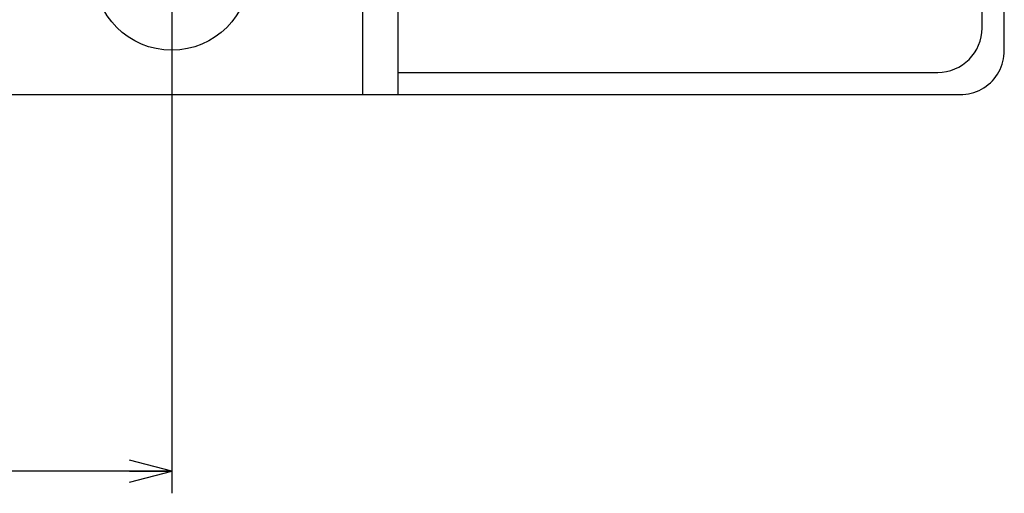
# Model space of a CAD drawing. Extents: x 0 to 819, y 0 to 477.
# Tile 16 of 24: x 774 to 819, y 94 to 116. Entities that reach past the tile are written whole.
import ezdxf
from ezdxf.enums import TextEntityAlignment as Align

# ---------------------------------------------------------------- set-up
doc = ezdxf.new("R2010")
doc.units = 0
doc.header["$LTSCALE"] = 46.255
doc.layers.get('0').update_dxf_attribs({"linetype": 'CONTINUOUS'})
doc.layers.add('DIM', color=7, linetype='CONTINUOUS')
doc.styles.get("Standard").update_dxf_attribs({"font": 'txt', "width": 0.8})
doc.dimstyles.get("Standard").update_dxf_attribs({"dimtxt": 2.5, "dimasz": 2.5, "dimexe": 1.25, "dimexo": 0.625, "dimtad": 1, "dimcen": 2.5, "dimazin": 3, "dimtfac": 1, "dimtmove": 0, "dimatfit": 3})

# ---------------------------------------------------------------- blocks, each defined once
blk = doc.blocks.new('_OPEN')
at = {"color": 0, "linetype": 'BYBLOCK'}
for p, q in [((0, 0), (-1, 0.263)), ((-1, -0.263), (0, 0)), ((-1, 0), (0, 0))]:
    blk.add_line(p, q, dxfattribs=at)
blk = doc.blocks.new('*D9')
at = {"layer": 'DIM', "color": 2, "linetype": 'CONTINUOUS'}
for p, q in [((553.293, 117.234), (553.293, 96.282)), ((781.293, 117.234), (781.293, 96.282)), ((553.293, 96.282), (553.293, 94.282)), ((781.293, 96.282), (781.293, 94.282)), ((553.293, 95.282), (667.293, 95.282)), ((781.293, 95.282), (667.293, 95.282))]:
    blk.add_line(p, q, dxfattribs=at)
at = {"layer": 'DIM', "color": 2, "linetype": 'CONTINUOUS', "xscale": 1.9, "yscale": 1.9, "zscale": 1.9, "rotation": 180}
blk.add_blockref('_OPEN', (553.293, 95.282), dxfattribs=at)
at = {"layer": 'DIM', "color": 2, "linetype": 'CONTINUOUS', "xscale": 1.9, "yscale": 1.9, "zscale": 1.9}
blk.add_blockref('_OPEN', (781.293, 95.282), dxfattribs=at)
at = {"layer": 'DIM', "color": 2, "linetype": 'CONTINUOUS', "width": 0.8}
blk.add_text('228', height=4, dxfattribs=at).set_placement((666.137, 96.282), align=Align.CENTER)

msp = doc.modelspace()

# ---------------------------------------------------------------- linework, layer by layer
at = {"color": 7, "linetype": 'CONTINUOUS'}
for p, q in [((818.793, 114.223), (818.793, 328.245)), ((817.793, 115.234), (817.793, 327.234)), ((789.893, 112.234), (789.893, 121.734)), ((791.493, 112.234), (791.493, 121.734)), ((818.777, 113.972), (818.789, 114.097)), ((818.789, 114.097), (818.793, 114.223)), ((818.653, 113.488), (818.695, 113.606)), ((818.695, 113.606), (818.73, 113.726)), ((818.73, 113.726), (818.757, 113.848)), ((818.757, 113.848), (818.777, 113.972)), ((791.493, 113.234), (815.793, 113.234)), ((818.413, 113.052), (818.483, 113.155)), ((818.483, 113.155), (818.547, 113.262)), ((818.547, 113.262), (818.603, 113.373)), ((818.603, 113.373), (818.653, 113.488)), ((817.975, 112.613), (818.073, 112.69)), ((818.073, 112.69), (818.167, 112.772)), ((818.167, 112.772), (818.255, 112.86)), ((818.255, 112.86), (818.337, 112.953)), ((818.337, 112.953), (818.413, 113.052)), ((517.782, 112.234), (816.804, 112.234)), ((816.804, 112.234), (816.929, 112.238)), ((816.929, 112.238), (817.055, 112.25)), ((817.055, 112.25), (817.179, 112.269)), ((817.179, 112.269), (817.301, 112.297)), ((817.301, 112.297), (817.421, 112.332)), ((817.421, 112.332), (817.539, 112.374)), ((817.539, 112.374), (817.653, 112.423)), ((817.653, 112.423), (817.764, 112.48)), ((817.764, 112.48), (817.872, 112.543)), ((817.872, 112.543), (817.975, 112.613))]:
    msp.add_line(p, q, dxfattribs=at)
msp.add_circle((781.293, 117.734), 3.5, dxfattribs=at)
msp.add_arc((815.793, 115.234), 2, 270, 360, dxfattribs=at)

# ---------------------------------------------------------------- dimensions: what is measured, and where the dimension line sits
at = {"layer": 'DIM', "color": 2, "linetype": 'CONTINUOUS'}
dim = msp.add_linear_dim(base=(781.293, 95.282), p1=(553.293, 117.734), p2=(781.293, 117.734), dimstyle='Standard', dxfattribs=at)
dim.commit()
dim.dimension.update_dxf_attribs({"geometry": '*D9', "text_midpoint": (666.237, 95.282), "dimtype": 128})

doc.saveas('drawing.dxf')
